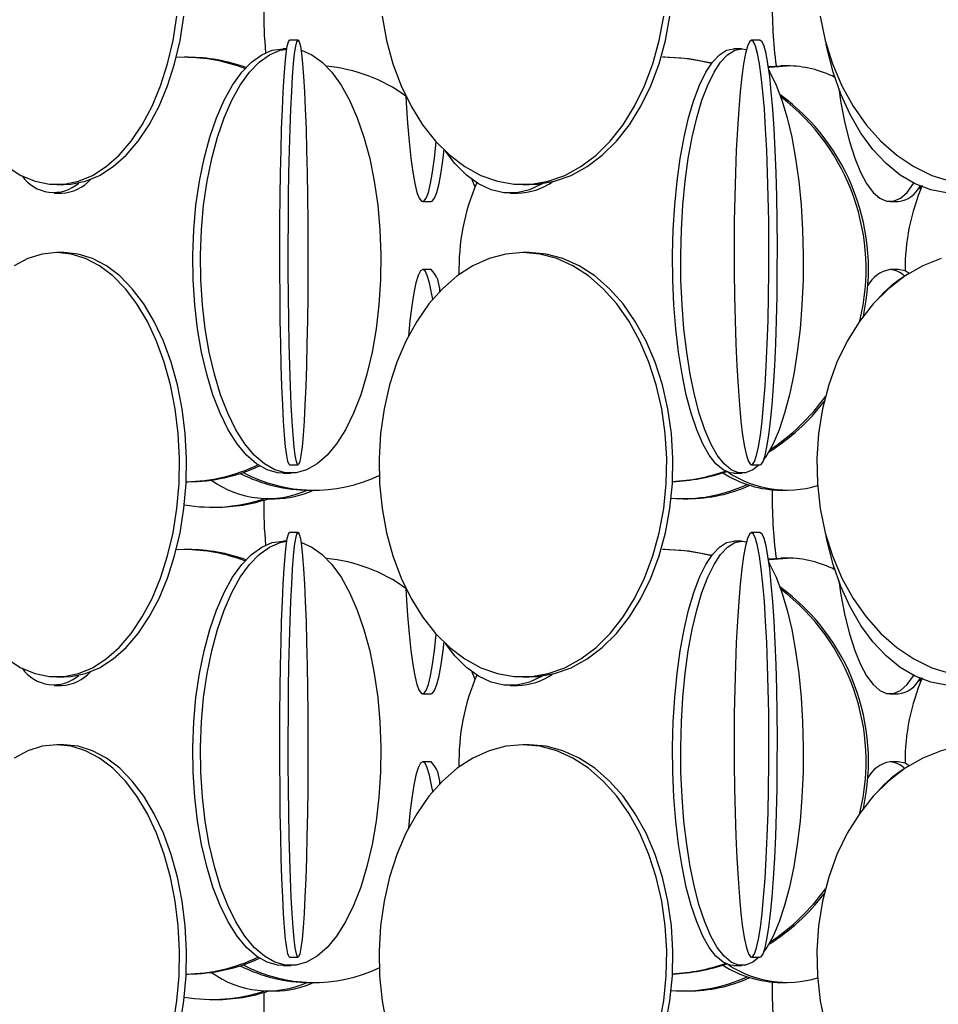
# Model space of a CAD drawing. Header units: millimetres. Extents: x 495 to 2657, y 518 to 2595.
# Tile 74 of 96: x 2411 to 2465, y 1989 to 2047. Entities that reach past the tile are written whole.
import ezdxf

# ---------------------------------------------------------------- set-up
doc = ezdxf.new("R2010")
doc.units = ezdxf.units.MM

msp = doc.modelspace()

# ---------------------------------------------------------------- linework, layer by layer
at = {"color": 7, "linetype": 'Continuous', "lineweight": 25}
for p, q in [((2427.698, 2045.548), (2427.198, 2045.548)), ((2454.894, 2045.548), (2454.396, 2045.548)), ((2420.991, 2044.548), (2420.521, 2044.537)), ((2421.219, 2044.548), (2420.991, 2044.548)), ((2427.037, 2045.048), (2426.811, 2045.048)), ((2449.292, 2044.548), (2449.15, 2044.548)), ((2453.835, 2045.048), (2453.357, 2045.048)), ((2453.835, 2045.048), (2454.1, 2045.015)), ((2455.388, 2044.002), (2456.132, 2044.048)), ((2456.494, 2044.048), (2456.132, 2044.048)), ((2413.49, 2037.048), (2413.898, 2037.048)), ((2437.931, 2037.352), (2438.114, 2036.915)), ((2440.933, 2037.048), (2441.301, 2037.048)), ((2413.329, 2036.548), (2413.791, 2036.548)), ((2440.191, 2036.548), (2440.621, 2036.548)), ((2464.289, 2036.917), (2464.345, 2036.743)), ((2464.32, 2036.823), (2464.401, 2036.931)), ((2435.036, 2036.048), (2435.533, 2036.048)), ((2462.555, 2036.048), (2463.036, 2036.048)), ((2413.898, 2033.048), (2413.49, 2033.048)), ((2441.301, 2033.048), (2440.933, 2033.048)), ((2435.533, 2032.048), (2435.036, 2032.048)), ((2463.036, 2032.048), (2462.555, 2032.048)), ((2427.198, 2020.548), (2427.698, 2020.548)), ((2454.396, 2020.548), (2454.894, 2020.548)), ((2426.811, 2020.048), (2427.263, 2020.048)), ((2453.357, 2020.048), (2453.835, 2020.048)), ((2421.104, 2019.548), (2421.219, 2019.548)), ((2428.373, 2019.048), (2428.645, 2019.048)), ((2456.132, 2019.048), (2456.494, 2019.048)), ((2425.943, 2018.548), (2426.321, 2018.548)), ((2450.372, 2018.548), (2450.647, 2018.548)), ((2422.641, 2018.048), (2422.879, 2018.048)), ((2427.698, 2016.548), (2427.198, 2016.548)), ((2454.894, 2016.548), (2454.396, 2016.548)), ((2420.991, 2015.548), (2420.521, 2015.537)), ((2421.219, 2015.548), (2420.991, 2015.548)), ((2427.037, 2016.048), (2426.811, 2016.048)), ((2449.292, 2015.548), (2449.15, 2015.548)), ((2453.835, 2016.048), (2453.357, 2016.048)), ((2453.835, 2016.048), (2454.1, 2016.015)), ((2455.388, 2015.002), (2456.132, 2015.048)), ((2456.494, 2015.048), (2456.132, 2015.048)), ((2413.49, 2008.048), (2413.898, 2008.048)), ((2437.931, 2008.352), (2438.114, 2007.915)), ((2440.933, 2008.048), (2441.301, 2008.048)), ((2413.329, 2007.548), (2413.791, 2007.548)), ((2440.191, 2007.548), (2440.621, 2007.548)), ((2464.289, 2007.917), (2464.345, 2007.743)), ((2464.32, 2007.823), (2464.401, 2007.931)), ((2435.036, 2007.048), (2435.533, 2007.048)), ((2462.555, 2007.048), (2463.036, 2007.048)), ((2413.898, 2004.048), (2413.49, 2004.048)), ((2441.301, 2004.048), (2440.933, 2004.048)), ((2435.533, 2003.048), (2435.036, 2003.048)), ((2463.036, 2003.048), (2462.555, 2003.048)), ((2427.198, 1991.548), (2427.698, 1991.548)), ((2454.396, 1991.548), (2454.894, 1991.548)), ((2426.811, 1991.048), (2427.263, 1991.048)), ((2453.357, 1991.048), (2453.835, 1991.048)), ((2421.104, 1990.548), (2421.219, 1990.548)), ((2428.373, 1990.048), (2428.645, 1990.048)), ((2456.132, 1990.048), (2456.494, 1990.048)), ((2425.943, 1989.548), (2426.321, 1989.548)), ((2450.372, 1989.548), (2450.647, 1989.548)), ((2422.641, 1989.048), (2422.879, 1989.048))]:
    msp.add_line(p, q, dxfattribs=at)
at = {"color": 7, "linetype": 'Continuous', "lineweight": 25, "flags": 128}
for points in [[(2410.576, 2038.109), (2411.379, 2037.593), (2412.212, 2037.245), (2413.062, 2037.07), (2413.919, 2037.07), (2414.769, 2037.245), (2415.602, 2037.593), (2416.405, 2038.109), (2417.166, 2038.785), (2417.877, 2039.613), (2418.526, 2040.58), (2419.104, 2041.672), (2419.603, 2042.876), (2420.017, 2044.173), (2420.338, 2045.545), (2420.564, 2046.974)], [(2413.898, 2037.048), (2414.327, 2037.07), (2415.177, 2037.245), (2416.01, 2037.593), (2416.812, 2038.109), (2417.574, 2038.785), (2418.285, 2039.613), (2418.934, 2040.58), (2419.512, 2041.672), (2420.011, 2042.876), (2420.424, 2044.173), (2420.746, 2045.545), (2420.972, 2046.974)], [(2432.642, 2046.974), (2432.906, 2045.545), (2433.284, 2044.173), (2433.768, 2042.876), (2434.354, 2041.672), (2435.031, 2040.58), (2435.792, 2039.613), (2436.624, 2038.785), (2437.518, 2038.109), (2438.459, 2037.593), (2439.435, 2037.245), (2440.431, 2037.07), (2441.435, 2037.07), (2442.432, 2037.245), (2443.408, 2037.593), (2444.349, 2038.109), (2445.243, 2038.785), (2446.075, 2039.613), (2446.836, 2040.58), (2447.513, 2041.672), (2448.099, 2042.876), (2448.583, 2044.173), (2448.961, 2045.545), (2449.225, 2046.974)], [(2441.301, 2037.048), (2441.803, 2037.07), (2442.8, 2037.245), (2443.776, 2037.593), (2444.717, 2038.109), (2445.61, 2038.785), (2446.443, 2039.613), (2447.203, 2040.58), (2447.881, 2041.672), (2448.466, 2042.876), (2448.951, 2044.173), (2449.328, 2045.545), (2449.593, 2046.974)], [(2458.442, 2046.974), (2458.742, 2045.545), (2459.168, 2044.173), (2459.716, 2042.876), (2460.378, 2041.672), (2461.144, 2040.58), (2462.003, 2039.613), (2462.945, 2038.785), (2463.955, 2038.109), (2465.018, 2037.593), (2466.122, 2037.245), (2467.249, 2037.07), (2468.384, 2037.07), (2469.511, 2037.245), (2470.614, 2037.593), (2471.678, 2038.109), (2472.687, 2038.785), (2473.629, 2039.613), (2474.488, 2040.58), (2475.255, 2041.672), (2475.916, 2042.876), (2476.464, 2044.173), (2476.891, 2045.545), (2477.19, 2046.974)], [(2427.198, 2020.548), (2427.164, 2020.57), (2427.096, 2020.745), (2427.03, 2021.093), (2426.966, 2021.609), (2426.905, 2022.285), (2426.848, 2023.113), (2426.796, 2024.08), (2426.75, 2025.172), (2426.71, 2026.376), (2426.677, 2027.673), (2426.652, 2029.045), (2426.634, 2030.474), (2426.624, 2031.938), (2426.622, 2033.419), (2426.628, 2034.894), (2426.642, 2036.343), (2426.664, 2037.746), (2426.693, 2039.083), (2426.73, 2040.336), (2426.773, 2041.486), (2426.822, 2042.517), (2426.876, 2043.416), (2426.935, 2044.169), (2426.998, 2044.766), (2427.063, 2045.199), (2427.13, 2045.461), (2427.198, 2045.548), (2427.198, 2045.548)], [(2427.698, 2045.548), (2427.766, 2045.461), (2427.834, 2045.199), (2427.899, 2044.766), (2427.961, 2044.169), (2428.02, 2043.416), (2428.075, 2042.517), (2428.124, 2041.486), (2428.167, 2040.336), (2428.203, 2039.083), (2428.233, 2037.746), (2428.255, 2036.343), (2428.269, 2034.894), (2428.275, 2033.419), (2428.273, 2031.938), (2428.263, 2030.474), (2428.245, 2029.045), (2428.219, 2027.673), (2428.186, 2026.376), (2428.146, 2025.172), (2428.1, 2024.08), (2428.048, 2023.113), (2427.991, 2022.285), (2427.931, 2021.609), (2427.867, 2021.093), (2427.8, 2020.745), (2427.732, 2020.57), (2427.664, 2020.57), (2427.596, 2020.745), (2427.529, 2021.093), (2427.465, 2021.609), (2427.404, 2022.285), (2427.348, 2023.113), (2427.296, 2024.08), (2427.25, 2025.172), (2427.21, 2026.376), (2427.177, 2027.673), (2427.151, 2029.045), (2427.133, 2030.474), (2427.123, 2031.938), (2427.121, 2033.419), (2427.127, 2034.894), (2427.141, 2036.343), (2427.163, 2037.746), (2427.193, 2039.083), (2427.229, 2040.336), (2427.272, 2041.486), (2427.321, 2042.517), (2427.376, 2043.416), (2427.434, 2044.169), (2427.497, 2044.766), (2427.562, 2045.199), (2427.63, 2045.461), (2427.698, 2045.548)], [(2454.396, 2045.548), (2454.275, 2045.461), (2454.156, 2045.199), (2454.039, 2044.766), (2453.928, 2044.169), (2453.824, 2043.416), (2453.727, 2042.517), (2453.64, 2041.486), (2453.564, 2040.336), (2453.499, 2039.083), (2453.447, 2037.746), (2453.408, 2036.343), (2453.383, 2034.894), (2453.372, 2033.419), (2453.376, 2031.938), (2453.394, 2030.474), (2453.426, 2029.045), (2453.471, 2027.673), (2453.53, 2026.376), (2453.601, 2025.172), (2453.683, 2024.08), (2453.775, 2023.113), (2453.875, 2022.285), (2453.983, 2021.609), (2454.097, 2021.093), (2454.215, 2020.745), (2454.335, 2020.57), (2454.457, 2020.57), (2454.577, 2020.745), (2454.695, 2021.093), (2454.809, 2021.609), (2454.917, 2022.285), (2455.018, 2023.113), (2455.11, 2024.08), (2455.192, 2025.172), (2455.262, 2026.376), (2455.321, 2027.673), (2455.367, 2029.045), (2455.399, 2030.474), (2455.416, 2031.938), (2455.42, 2033.419), (2455.409, 2034.894), (2455.384, 2036.343), (2455.345, 2037.746), (2455.293, 2039.083), (2455.228, 2040.336), (2455.152, 2041.486), (2455.065, 2042.517), (2454.968, 2043.416), (2454.864, 2044.169), (2454.753, 2044.766), (2454.637, 2045.199), (2454.517, 2045.461), (2454.396, 2045.548)], [(2454.894, 2020.548), (2454.955, 2020.57), (2455.076, 2020.745), (2455.194, 2021.093), (2455.307, 2021.609), (2455.415, 2022.285), (2455.516, 2023.113), (2455.608, 2024.08), (2455.69, 2025.172), (2455.761, 2026.376), (2455.819, 2027.673), (2455.865, 2029.045), (2455.897, 2030.474), (2455.915, 2031.938), (2455.918, 2033.419), (2455.908, 2034.894), (2455.883, 2036.343), (2455.844, 2037.746), (2455.792, 2039.083), (2455.727, 2040.336), (2455.65, 2041.486), (2455.563, 2042.517), (2455.467, 2043.416), (2455.362, 2044.169), (2455.251, 2044.766), (2455.135, 2045.199), (2455.016, 2045.461), (2454.894, 2045.548), (2454.894, 2045.548)], [(2468.584, 2037.062), (2467.74, 2036.745), (2466.81, 2036.57), (2465.874, 2036.57), (2464.945, 2036.745), (2464.035, 2037.093), (2463.157, 2037.609), (2462.324, 2038.285), (2461.548, 2039.113), (2460.839, 2040.08), (2460.207, 2041.172), (2459.661, 2042.376), (2459.209, 2043.673), (2458.858, 2045.045), (2458.799, 2045.328)], [(2426.811, 2020.048), (2426.496, 2020.07), (2425.871, 2020.245), (2425.259, 2020.593), (2424.669, 2021.109), (2424.109, 2021.785), (2423.587, 2022.613), (2423.111, 2023.58), (2422.686, 2024.672), (2422.319, 2025.876), (2422.015, 2027.173), (2421.779, 2028.545), (2421.613, 2029.974), (2421.52, 2031.438), (2421.501, 2032.919), (2421.557, 2034.394), (2421.687, 2035.843), (2421.888, 2037.246), (2422.159, 2038.583), (2422.495, 2039.836), (2422.891, 2040.986), (2423.343, 2042.017), (2423.843, 2042.916), (2424.385, 2043.669), (2424.961, 2044.266), (2425.563, 2044.699), (2426.182, 2044.961), (2426.811, 2045.048), (2426.811, 2045.048)], [(2427.872, 2044.966), (2427.891, 2044.961), (2428.511, 2044.699), (2429.113, 2044.266), (2429.689, 2043.669), (2430.231, 2042.916), (2430.731, 2042.017), (2431.182, 2040.986), (2431.579, 2039.836), (2431.915, 2038.583), (2432.186, 2037.246), (2432.387, 2035.843), (2432.517, 2034.394), (2432.573, 2032.919), (2432.554, 2031.438), (2432.461, 2029.974), (2432.295, 2028.545), (2432.059, 2027.173), (2431.755, 2025.876), (2431.388, 2024.672), (2430.963, 2023.58), (2430.486, 2022.613), (2429.964, 2021.785), (2429.405, 2021.109), (2428.815, 2020.593), (2428.203, 2020.245), (2427.578, 2020.07), (2426.949, 2020.07), (2426.324, 2020.245), (2425.712, 2020.593), (2425.122, 2021.109), (2424.562, 2021.785), (2424.04, 2022.613), (2423.563, 2023.58), (2423.139, 2024.672), (2422.772, 2025.876), (2422.468, 2027.173), (2422.231, 2028.545), (2422.065, 2029.974), (2421.972, 2031.438), (2421.954, 2032.919), (2422.01, 2034.394), (2422.139, 2035.843), (2422.341, 2037.246), (2422.612, 2038.583), (2422.947, 2039.836), (2423.344, 2040.986), (2423.796, 2042.017), (2424.296, 2042.916), (2424.838, 2043.669), (2425.414, 2044.266), (2426.016, 2044.699), (2426.635, 2044.961), (2427.035, 2045.037)], [(2452.058, 2044.211), (2450.709, 2044.461), (2449.292, 2044.548)], [(2453.357, 2020.048), (2453.143, 2020.07), (2452.718, 2020.245), (2452.303, 2020.593), (2451.902, 2021.109), (2451.522, 2021.785), (2451.167, 2022.613), (2450.844, 2023.58), (2450.555, 2024.672), (2450.306, 2025.876), (2450.1, 2027.173), (2449.939, 2028.545), (2449.826, 2029.974), (2449.763, 2031.438), (2449.751, 2032.919), (2449.788, 2034.394), (2449.877, 2035.843), (2450.013, 2037.246), (2450.197, 2038.583), (2450.425, 2039.836), (2450.695, 2040.986), (2451.001, 2042.017), (2451.341, 2042.916), (2451.709, 2043.669), (2452.1, 2044.266), (2452.509, 2044.699), (2452.93, 2044.961), (2453.357, 2045.048), (2453.357, 2045.048)], [(2454.845, 2020.548), (2454.473, 2020.245), (2454.049, 2020.07), (2453.622, 2020.07), (2453.197, 2020.245), (2452.782, 2020.593), (2452.381, 2021.109), (2452.001, 2021.785), (2451.646, 2022.613), (2451.322, 2023.58), (2451.034, 2024.672), (2450.785, 2025.876), (2450.578, 2027.173), (2450.418, 2028.545), (2450.305, 2029.974), (2450.242, 2031.438), (2450.229, 2032.919), (2450.267, 2034.394), (2450.355, 2035.843), (2450.492, 2037.246), (2450.676, 2038.583), (2450.904, 2039.836), (2451.173, 2040.986), (2451.48, 2042.017), (2451.82, 2042.916), (2452.188, 2043.669), (2452.579, 2044.266), (2452.988, 2044.699), (2453.409, 2044.961), (2453.835, 2045.048), (2453.835, 2045.048)], [(2455.396, 2043.947), (2455.473, 2043.961), (2456.494, 2044.048)], [(2455.42, 2043.778), (2455.483, 2043.669), (2455.851, 2042.916), (2456.19, 2042.017), (2456.497, 2040.986), (2456.766, 2039.836), (2456.995, 2038.583), (2457.178, 2037.246), (2457.315, 2035.843), (2457.403, 2034.394), (2457.441, 2032.919), (2457.429, 2031.438), (2457.366, 2029.974), (2457.253, 2028.545), (2457.092, 2027.173), (2456.886, 2025.876), (2456.637, 2024.672), (2456.348, 2023.58), (2456.024, 2022.613), (2455.67, 2021.785), (2455.29, 2021.109), (2455.128, 2020.879)], [(2434.038, 2042.268), (2434.06, 2041.876), (2434.14, 2040.672), (2434.232, 2039.58), (2434.336, 2038.613), (2434.449, 2037.785), (2434.571, 2037.109), (2434.699, 2036.593), (2434.831, 2036.245), (2434.967, 2036.07), (2435.104, 2036.07), (2435.24, 2036.245), (2435.372, 2036.593), (2435.5, 2037.109), (2435.622, 2037.785), (2435.735, 2038.613), (2435.837, 2039.562)], [(2459.529, 2042.719), (2459.663, 2041.876), (2459.899, 2040.672), (2460.173, 2039.58), (2460.48, 2038.613), (2460.816, 2037.785), (2461.176, 2037.109), (2461.556, 2036.593), (2461.95, 2036.245), (2462.353, 2036.07), (2462.758, 2036.07), (2463.16, 2036.245), (2463.554, 2036.593), (2463.934, 2037.109), (2463.95, 2037.135)], [(2435.533, 2036.048), (2435.602, 2036.07), (2435.737, 2036.245), (2435.87, 2036.593), (2435.998, 2037.109), (2436.12, 2037.785), (2436.233, 2038.613), (2436.292, 2039.131)], [(2442.075, 2037.101), (2442.062, 2037.093), (2441.325, 2036.745), (2440.571, 2036.57), (2439.812, 2036.57), (2439.058, 2036.745), (2438.32, 2037.093), (2437.609, 2037.609), (2436.934, 2038.285), (2436.369, 2039.017)], [(2410.576, 2009.109), (2411.379, 2008.593), (2412.212, 2008.245), (2413.062, 2008.07), (2413.919, 2008.07), (2414.769, 2008.245), (2415.602, 2008.593), (2416.405, 2009.109), (2417.166, 2009.785), (2417.877, 2010.613), (2418.526, 2011.58), (2419.104, 2012.672), (2419.603, 2013.876), (2420.017, 2015.173), (2420.338, 2016.545), (2420.564, 2017.974), (2420.691, 2019.438), (2420.716, 2020.919), (2420.64, 2022.394), (2420.464, 2023.843), (2420.189, 2025.246), (2419.821, 2026.583), (2419.364, 2027.836), (2418.824, 2028.986), (2418.21, 2030.017), (2417.529, 2030.916), (2416.791, 2031.669), (2416.007, 2032.266), (2415.188, 2032.699), (2414.345, 2032.961), (2413.49, 2033.048)], [(2413.49, 2033.048), (2412.635, 2032.961), (2411.792, 2032.699), (2410.973, 2032.266)], [(2413.898, 2008.048), (2414.327, 2008.07), (2415.177, 2008.245), (2416.01, 2008.593), (2416.812, 2009.109), (2417.574, 2009.785), (2418.285, 2010.613), (2418.934, 2011.58), (2419.512, 2012.672), (2420.011, 2013.876), (2420.424, 2015.173), (2420.746, 2016.545), (2420.972, 2017.974), (2421.099, 2019.438), (2421.124, 2020.919), (2421.048, 2022.394), (2420.872, 2023.843), (2420.597, 2025.246), (2420.229, 2026.583), (2419.772, 2027.836), (2419.232, 2028.986), (2418.617, 2030.017), (2417.937, 2030.916), (2417.199, 2031.669), (2416.415, 2032.266), (2415.596, 2032.699), (2414.753, 2032.961), (2413.898, 2033.048), (2413.898, 2033.048)], [(2440.933, 2033.048), (2439.931, 2032.961), (2438.943, 2032.699), (2437.983, 2032.266), (2437.064, 2031.669), (2436.2, 2030.916), (2435.402, 2030.017), (2434.681, 2028.986), (2434.049, 2027.836), (2433.513, 2026.583), (2433.081, 2025.246), (2432.76, 2023.843), (2432.553, 2022.394), (2432.464, 2020.919), (2432.493, 2019.438), (2432.642, 2017.974), (2432.906, 2016.545), (2433.284, 2015.173), (2433.768, 2013.876), (2434.354, 2012.672), (2435.031, 2011.58), (2435.792, 2010.613), (2436.624, 2009.785), (2437.518, 2009.109), (2438.459, 2008.593), (2439.435, 2008.245), (2440.431, 2008.07), (2441.435, 2008.07), (2442.432, 2008.245), (2443.408, 2008.593), (2444.349, 2009.109), (2445.243, 2009.785), (2446.075, 2010.613), (2446.836, 2011.58), (2447.513, 2012.672), (2448.099, 2013.876), (2448.583, 2015.173), (2448.961, 2016.545), (2449.225, 2017.974), (2449.374, 2019.438), (2449.403, 2020.919), (2449.314, 2022.394), (2449.107, 2023.843), (2448.786, 2025.246), (2448.354, 2026.583), (2447.818, 2027.836), (2447.186, 2028.986), (2446.465, 2030.017), (2445.667, 2030.916), (2444.803, 2031.669), (2443.884, 2032.266), (2442.924, 2032.699), (2441.936, 2032.961), (2440.933, 2033.048)], [(2441.301, 2008.048), (2441.803, 2008.07), (2442.8, 2008.245), (2443.776, 2008.593), (2444.717, 2009.109), (2445.61, 2009.785), (2446.443, 2010.613), (2447.203, 2011.58), (2447.881, 2012.672), (2448.466, 2013.876), (2448.951, 2015.173), (2449.328, 2016.545), (2449.593, 2017.974), (2449.741, 2019.438), (2449.771, 2020.919), (2449.682, 2022.394), (2449.475, 2023.843), (2449.153, 2025.246), (2448.722, 2026.583), (2448.186, 2027.836), (2447.553, 2028.986), (2446.833, 2030.017), (2446.035, 2030.916), (2445.17, 2031.669), (2444.252, 2032.266), (2443.291, 2032.699), (2442.303, 2032.961), (2441.301, 2033.048), (2441.301, 2033.048)], [(2465.566, 2032.699), (2464.481, 2032.266), (2463.442, 2031.669), (2462.465, 2030.916), (2461.563, 2030.017), (2460.748, 2028.986), (2460.033, 2027.836), (2459.427, 2026.583), (2458.939, 2025.246), (2458.576, 2023.843), (2458.342, 2022.394), (2458.241, 2020.919), (2458.275, 2019.438), (2458.442, 2017.974), (2458.742, 2016.545), (2459.168, 2015.173), (2459.716, 2013.876), (2460.378, 2012.672), (2461.144, 2011.58), (2462.003, 2010.613), (2462.945, 2009.785), (2463.955, 2009.109), (2465.018, 2008.593), (2466.122, 2008.245)], [(2435.036, 2032.048), (2434.899, 2031.961), (2434.765, 2031.699), (2434.634, 2031.266), (2434.509, 2030.669), (2434.391, 2029.916), (2434.283, 2029.017), (2434.197, 2028.131)], [(2435.625, 2030.292), (2435.562, 2030.669), (2435.437, 2031.266), (2435.306, 2031.699), (2435.172, 2031.961), (2435.036, 2032.048)], [(2463.686, 2031.821), (2463.441, 2031.961), (2463.036, 2032.048)], [(2427.198, 1991.548), (2427.164, 1991.57), (2427.096, 1991.745), (2427.03, 1992.093), (2426.966, 1992.609), (2426.905, 1993.285), (2426.848, 1994.113), (2426.796, 1995.08), (2426.75, 1996.172), (2426.71, 1997.376), (2426.677, 1998.673), (2426.652, 2000.045), (2426.634, 2001.474), (2426.624, 2002.938), (2426.622, 2004.419), (2426.628, 2005.894), (2426.642, 2007.343), (2426.664, 2008.746), (2426.693, 2010.083), (2426.73, 2011.336), (2426.773, 2012.486), (2426.822, 2013.517), (2426.876, 2014.416), (2426.935, 2015.169), (2426.998, 2015.766), (2427.063, 2016.199), (2427.13, 2016.461), (2427.198, 2016.548), (2427.198, 2016.548)], [(2427.698, 2016.548), (2427.766, 2016.461), (2427.834, 2016.199), (2427.899, 2015.766), (2427.961, 2015.169), (2428.02, 2014.416), (2428.075, 2013.517), (2428.124, 2012.486), (2428.167, 2011.336), (2428.203, 2010.083), (2428.233, 2008.746), (2428.255, 2007.343), (2428.269, 2005.894), (2428.275, 2004.419), (2428.273, 2002.938), (2428.263, 2001.474), (2428.245, 2000.045), (2428.219, 1998.673), (2428.186, 1997.376), (2428.146, 1996.172), (2428.1, 1995.08), (2428.048, 1994.113), (2427.991, 1993.285), (2427.931, 1992.609), (2427.867, 1992.093), (2427.8, 1991.745), (2427.732, 1991.57), (2427.664, 1991.57), (2427.596, 1991.745), (2427.529, 1992.093), (2427.465, 1992.609), (2427.404, 1993.285), (2427.348, 1994.113), (2427.296, 1995.08), (2427.25, 1996.172), (2427.21, 1997.376), (2427.177, 1998.673), (2427.151, 2000.045), (2427.133, 2001.474), (2427.123, 2002.938), (2427.121, 2004.419), (2427.127, 2005.894), (2427.141, 2007.343), (2427.163, 2008.746), (2427.193, 2010.083), (2427.229, 2011.336), (2427.272, 2012.486), (2427.321, 2013.517), (2427.376, 2014.416), (2427.434, 2015.169), (2427.497, 2015.766), (2427.562, 2016.199), (2427.63, 2016.461), (2427.698, 2016.548)], [(2454.396, 2016.548), (2454.275, 2016.461), (2454.156, 2016.199), (2454.039, 2015.766), (2453.928, 2015.169), (2453.824, 2014.416), (2453.727, 2013.517), (2453.64, 2012.486), (2453.564, 2011.336), (2453.499, 2010.083), (2453.447, 2008.746), (2453.408, 2007.343), (2453.383, 2005.894), (2453.372, 2004.419), (2453.376, 2002.938), (2453.394, 2001.474), (2453.426, 2000.045), (2453.471, 1998.673), (2453.53, 1997.376), (2453.601, 1996.172), (2453.683, 1995.08), (2453.775, 1994.113), (2453.875, 1993.285), (2453.983, 1992.609), (2454.097, 1992.093), (2454.215, 1991.745), (2454.335, 1991.57), (2454.457, 1991.57), (2454.577, 1991.745), (2454.695, 1992.093), (2454.809, 1992.609), (2454.917, 1993.285), (2455.018, 1994.113), (2455.11, 1995.08), (2455.192, 1996.172), (2455.262, 1997.376), (2455.321, 1998.673), (2455.367, 2000.045), (2455.399, 2001.474), (2455.416, 2002.938), (2455.42, 2004.419), (2455.409, 2005.894), (2455.384, 2007.343), (2455.345, 2008.746), (2455.293, 2010.083), (2455.228, 2011.336), (2455.152, 2012.486), (2455.065, 2013.517), (2454.968, 2014.416), (2454.864, 2015.169), (2454.753, 2015.766), (2454.637, 2016.199), (2454.517, 2016.461), (2454.396, 2016.548)], [(2454.894, 1991.548), (2454.955, 1991.57), (2455.076, 1991.745), (2455.194, 1992.093), (2455.307, 1992.609), (2455.415, 1993.285), (2455.516, 1994.113), (2455.608, 1995.08), (2455.69, 1996.172), (2455.761, 1997.376), (2455.819, 1998.673), (2455.865, 2000.045), (2455.897, 2001.474), (2455.915, 2002.938), (2455.918, 2004.419), (2455.908, 2005.894), (2455.883, 2007.343), (2455.844, 2008.746), (2455.792, 2010.083), (2455.727, 2011.336), (2455.65, 2012.486), (2455.563, 2013.517), (2455.467, 2014.416), (2455.362, 2015.169), (2455.251, 2015.766), (2455.135, 2016.199), (2455.016, 2016.461), (2454.894, 2016.548), (2454.894, 2016.548)], [(2468.584, 2008.062), (2467.74, 2007.745), (2466.81, 2007.57), (2465.874, 2007.57), (2464.945, 2007.745), (2464.035, 2008.093), (2463.157, 2008.609), (2462.324, 2009.285), (2461.548, 2010.113), (2460.839, 2011.08), (2460.207, 2012.172), (2459.661, 2013.376), (2459.209, 2014.673), (2458.858, 2016.045), (2458.799, 2016.328)], [(2426.811, 1991.048), (2426.496, 1991.07), (2425.871, 1991.245), (2425.259, 1991.593), (2424.669, 1992.109), (2424.109, 1992.785), (2423.587, 1993.613), (2423.111, 1994.58), (2422.686, 1995.672), (2422.319, 1996.876), (2422.015, 1998.173), (2421.779, 1999.545), (2421.613, 2000.974), (2421.52, 2002.438), (2421.501, 2003.919), (2421.557, 2005.394), (2421.687, 2006.843), (2421.888, 2008.246), (2422.159, 2009.583), (2422.495, 2010.836), (2422.891, 2011.986), (2423.343, 2013.017), (2423.843, 2013.916), (2424.385, 2014.669), (2424.961, 2015.266), (2425.563, 2015.699), (2426.182, 2015.961), (2426.811, 2016.048), (2426.811, 2016.048)], [(2427.872, 2015.966), (2427.891, 2015.961), (2428.511, 2015.699), (2429.113, 2015.266), (2429.689, 2014.669), (2430.231, 2013.916), (2430.731, 2013.017), (2431.182, 2011.986), (2431.579, 2010.836), (2431.915, 2009.583), (2432.186, 2008.246), (2432.387, 2006.843), (2432.517, 2005.394), (2432.573, 2003.919), (2432.554, 2002.438), (2432.461, 2000.974), (2432.295, 1999.545), (2432.059, 1998.173), (2431.755, 1996.876), (2431.388, 1995.672), (2430.963, 1994.58), (2430.486, 1993.613), (2429.964, 1992.785), (2429.405, 1992.109), (2428.815, 1991.593), (2428.203, 1991.245), (2427.578, 1991.07), (2426.949, 1991.07), (2426.324, 1991.245), (2425.712, 1991.593), (2425.122, 1992.109), (2424.562, 1992.785), (2424.04, 1993.613), (2423.563, 1994.58), (2423.139, 1995.672), (2422.772, 1996.876), (2422.468, 1998.173), (2422.231, 1999.545), (2422.065, 2000.974), (2421.972, 2002.438), (2421.954, 2003.919), (2422.01, 2005.394), (2422.139, 2006.843), (2422.341, 2008.246), (2422.612, 2009.583), (2422.947, 2010.836), (2423.344, 2011.986), (2423.796, 2013.017), (2424.296, 2013.916), (2424.838, 2014.669), (2425.414, 2015.266), (2426.016, 2015.699), (2426.635, 2015.961), (2427.035, 2016.037)], [(2452.058, 2015.211), (2450.709, 2015.461), (2449.292, 2015.548)], [(2453.357, 1991.048), (2453.143, 1991.07), (2452.718, 1991.245), (2452.303, 1991.593), (2451.902, 1992.109), (2451.522, 1992.785), (2451.167, 1993.613), (2450.844, 1994.58), (2450.555, 1995.672), (2450.306, 1996.876), (2450.1, 1998.173), (2449.939, 1999.545), (2449.826, 2000.974), (2449.763, 2002.438), (2449.751, 2003.919), (2449.788, 2005.394), (2449.877, 2006.843), (2450.013, 2008.246), (2450.197, 2009.583), (2450.425, 2010.836), (2450.695, 2011.986), (2451.001, 2013.017), (2451.341, 2013.916), (2451.709, 2014.669), (2452.1, 2015.266), (2452.509, 2015.699), (2452.93, 2015.961), (2453.357, 2016.048), (2453.357, 2016.048)], [(2454.845, 1991.548), (2454.473, 1991.245), (2454.049, 1991.07), (2453.622, 1991.07), (2453.197, 1991.245), (2452.782, 1991.593), (2452.381, 1992.109), (2452.001, 1992.785), (2451.646, 1993.613), (2451.322, 1994.58), (2451.034, 1995.672), (2450.785, 1996.876), (2450.578, 1998.173), (2450.418, 1999.545), (2450.305, 2000.974), (2450.242, 2002.438), (2450.229, 2003.919), (2450.267, 2005.394), (2450.355, 2006.843), (2450.492, 2008.246), (2450.676, 2009.583), (2450.904, 2010.836), (2451.173, 2011.986), (2451.48, 2013.017), (2451.82, 2013.916), (2452.188, 2014.669), (2452.579, 2015.266), (2452.988, 2015.699), (2453.409, 2015.961), (2453.835, 2016.048), (2453.835, 2016.048)], [(2455.396, 2014.947), (2455.473, 2014.961), (2456.494, 2015.048)], [(2455.42, 2014.778), (2455.483, 2014.669), (2455.851, 2013.916), (2456.19, 2013.017), (2456.497, 2011.986), (2456.766, 2010.836), (2456.995, 2009.583), (2457.178, 2008.246), (2457.315, 2006.843), (2457.403, 2005.394), (2457.441, 2003.919), (2457.429, 2002.438), (2457.366, 2000.974), (2457.253, 1999.545), (2457.092, 1998.173), (2456.886, 1996.876), (2456.637, 1995.672), (2456.348, 1994.58), (2456.024, 1993.613), (2455.67, 1992.785), (2455.29, 1992.109), (2455.128, 1991.879)], [(2434.038, 2013.268), (2434.06, 2012.876), (2434.14, 2011.672), (2434.232, 2010.58), (2434.336, 2009.613), (2434.449, 2008.785), (2434.571, 2008.109), (2434.699, 2007.593), (2434.831, 2007.245), (2434.967, 2007.07), (2435.104, 2007.07), (2435.24, 2007.245), (2435.372, 2007.593), (2435.5, 2008.109), (2435.622, 2008.785), (2435.735, 2009.613), (2435.837, 2010.562)], [(2459.529, 2013.719), (2459.663, 2012.876), (2459.899, 2011.672), (2460.173, 2010.58), (2460.48, 2009.613), (2460.816, 2008.785), (2461.176, 2008.109), (2461.556, 2007.593), (2461.95, 2007.245), (2462.353, 2007.07), (2462.758, 2007.07), (2463.16, 2007.245), (2463.554, 2007.593), (2463.934, 2008.109), (2463.95, 2008.135)], [(2435.533, 2007.048), (2435.602, 2007.07), (2435.737, 2007.245), (2435.87, 2007.593), (2435.998, 2008.109), (2436.12, 2008.785), (2436.233, 2009.613), (2436.292, 2010.131)], [(2442.075, 2008.101), (2442.062, 2008.093), (2441.325, 2007.745), (2440.571, 2007.57), (2439.812, 2007.57), (2439.058, 2007.745), (2438.32, 2008.093), (2437.609, 2008.609), (2436.934, 2009.285), (2436.369, 2010.017)], [(2413.49, 2004.048), (2412.635, 2003.961), (2411.792, 2003.699), (2410.973, 2003.266)], [(2420.338, 1987.545), (2420.564, 1988.974), (2420.691, 1990.438), (2420.716, 1991.919), (2420.64, 1993.394), (2420.464, 1994.843), (2420.189, 1996.246), (2419.821, 1997.583), (2419.364, 1998.836), (2418.824, 1999.986), (2418.21, 2001.017), (2417.529, 2001.916), (2416.791, 2002.669), (2416.007, 2003.266), (2415.188, 2003.699), (2414.345, 2003.961), (2413.49, 2004.048)], [(2420.746, 1987.545), (2420.972, 1988.974), (2421.099, 1990.438), (2421.124, 1991.919), (2421.048, 1993.394), (2420.872, 1994.843), (2420.597, 1996.246), (2420.229, 1997.583), (2419.772, 1998.836), (2419.232, 1999.986), (2418.617, 2001.017), (2417.937, 2001.916), (2417.199, 2002.669), (2416.415, 2003.266), (2415.596, 2003.699), (2414.753, 2003.961), (2413.898, 2004.048), (2413.898, 2004.048)], [(2440.933, 2004.048), (2439.931, 2003.961), (2438.943, 2003.699), (2437.983, 2003.266), (2437.064, 2002.669), (2436.2, 2001.916), (2435.402, 2001.017), (2434.681, 1999.986), (2434.049, 1998.836), (2433.513, 1997.583), (2433.081, 1996.246), (2432.76, 1994.843), (2432.553, 1993.394), (2432.464, 1991.919), (2432.493, 1990.438), (2432.642, 1988.974), (2432.906, 1987.545)], [(2448.961, 1987.545), (2449.225, 1988.974), (2449.374, 1990.438), (2449.403, 1991.919), (2449.314, 1993.394), (2449.107, 1994.843), (2448.786, 1996.246), (2448.354, 1997.583), (2447.818, 1998.836), (2447.186, 1999.986), (2446.465, 2001.017), (2445.667, 2001.916), (2444.803, 2002.669), (2443.884, 2003.266), (2442.924, 2003.699), (2441.936, 2003.961), (2440.933, 2004.048)], [(2449.328, 1987.545), (2449.593, 1988.974), (2449.741, 1990.438), (2449.771, 1991.919), (2449.682, 1993.394), (2449.475, 1994.843), (2449.153, 1996.246), (2448.722, 1997.583), (2448.186, 1998.836), (2447.553, 1999.986), (2446.833, 2001.017), (2446.035, 2001.916), (2445.17, 2002.669), (2444.252, 2003.266), (2443.291, 2003.699), (2442.303, 2003.961), (2441.301, 2004.048), (2441.301, 2004.048)], [(2467.816, 2004.048), (2466.683, 2003.961), (2465.566, 2003.699), (2464.481, 2003.266), (2463.442, 2002.669), (2462.465, 2001.916), (2461.563, 2001.017), (2460.748, 1999.986), (2460.033, 1998.836), (2459.427, 1997.583), (2458.939, 1996.246), (2458.576, 1994.843), (2458.342, 1993.394), (2458.241, 1991.919), (2458.275, 1990.438), (2458.442, 1988.974), (2458.742, 1987.545)], [(2435.036, 2003.048), (2434.899, 2002.961), (2434.765, 2002.699), (2434.634, 2002.266), (2434.509, 2001.669), (2434.391, 2000.916), (2434.283, 2000.017), (2434.197, 1999.131)], [(2435.625, 2001.292), (2435.562, 2001.669), (2435.437, 2002.266), (2435.306, 2002.699), (2435.172, 2002.961), (2435.036, 2003.048)], [(2463.686, 2002.821), (2463.441, 2002.961), (2463.036, 2003.048)]]:
    msp.add_lwpolyline(points, dxfattribs=at)
at = {"color": 7, "linetype": 'Continuous', "lineweight": 25}
for centre, radius, start, end in [((2482.204, 2047.54), 26.589, 178.85791, 187.56161), ((2447.762, 2047.048), 22.086, 178.92868, 185.8025), ((2420.98, 2034.524), 10.024, 69.00668, 89.93713), ((2421.209, 2034.532), 10.016, 70.02951, 89.94193), ((2449.147, 2033.03), 11.518, 75.47672, 89.98758), ((2428.533, 2034.688), 9.368, 53.92807, 84.84621), ((2456.458, 2037.76), 6.288, 63.08264, 89.66952), ((2448.54, 2032.073), 12.745, 347.46404, 53.7718), ((2448.385, 2032.069), 12.758, 346.18587, 52.66137), ((2413.303, 2038.85), 2.26, 214.90768, 310.92212), ((2413.662, 2038.985), 2.44, 273.02522, 317.86337), ((2450.133, 2032.054), 12.965, 156.81803, 181.34733), ((2440.549, 2040.301), 3.753, 271.0976, 304.74724), ((2462.819, 2037.713), 1.679, 277.43248, 333.51243), ((2475.993, 2032.049), 12.559, 156.77972, 180.39278), ((2434.239, 2030.79), 1.805, 358.95701, 44.19044), ((2462.878, 2030.225), 1.852, 100.04328, 152.36947), ((2467.641, 2025.077), 7.82, 121.32257, 138.40721), ((2462.45, 2030.703), 1.349, 44.81159, 85.54139), ((2448.978, 2031.64), 12.177, 301.8785, 322.75574), ((2448.817, 2031.659), 12.203, 303.15444, 324.43582), ((2420.973, 2029.621), 10.073, 270.74269, 295.65171), ((2421.204, 2029.61), 10.062, 270.08673, 294.83124), ((2449.144, 2031.087), 11.539, 273.00187, 288.81469), ((2449.287, 2031.085), 11.537, 272.28907, 288.54097), ((2425.929, 2024.233), 5.673, 233.98123, 293.98293), ((2428.397, 2028.088), 9.039, 242.98362, 269.84714), ((2428.643, 2028.023), 8.971, 242.1771, 295.25873), ((2456.186, 2025.454), 6.406, 237.19927, 269.52462), ((2456.486, 2025.301), 6.245, 236.3825, 286.72474), ((2426.301, 2024.133), 5.585, 270.20105, 294.43001), ((2450.362, 2027.43), 8.881, 265.52214, 295.11217), ((2450.627, 2027.461), 8.913, 270.1335, 294.27376), ((2482.204, 2018.54), 26.589, 178.85791, 187.56161), ((2422.642, 2027.774), 9.726, 260.26319, 288.52177), ((2422.873, 2027.809), 9.761, 270.03391, 288.41859), ((2447.762, 2018.048), 22.086, 178.92868, 185.8025), ((2420.98, 2005.524), 10.024, 69.00668, 89.93713), ((2421.209, 2005.532), 10.016, 70.02951, 89.94193), ((2449.147, 2004.03), 11.518, 75.47672, 89.98758), ((2428.533, 2005.688), 9.368, 53.92807, 84.84621), ((2456.458, 2008.76), 6.288, 63.08264, 89.66952), ((2448.54, 2003.073), 12.745, 347.46404, 53.7718), ((2448.385, 2003.069), 12.758, 346.18587, 52.66137), ((2413.303, 2009.85), 2.26, 214.90768, 310.92212), ((2413.662, 2009.985), 2.44, 273.02522, 317.86337), ((2450.133, 2003.054), 12.965, 156.81803, 181.34733), ((2440.549, 2011.301), 3.753, 271.0976, 304.74724), ((2462.819, 2008.713), 1.679, 277.43248, 333.51243), ((2475.993, 2003.049), 12.559, 156.77972, 180.39278), ((2434.239, 2001.79), 1.805, 358.95701, 44.19044), ((2462.878, 2001.225), 1.852, 100.04328, 152.36947), ((2467.641, 1996.077), 7.82, 121.32257, 138.40721), ((2462.45, 2001.703), 1.349, 44.81159, 85.54139), ((2448.978, 2002.64), 12.177, 301.8785, 322.75574), ((2448.817, 2002.659), 12.203, 303.15444, 324.43582), ((2420.973, 2000.621), 10.073, 270.74269, 295.65171), ((2421.204, 2000.61), 10.062, 270.08673, 294.83124), ((2449.144, 2002.087), 11.539, 273.00187, 288.81469), ((2449.287, 2002.085), 11.537, 272.28907, 288.54097), ((2425.929, 1995.233), 5.673, 233.98123, 293.98293), ((2428.397, 1999.088), 9.039, 242.98362, 269.84714), ((2428.643, 1999.023), 8.971, 242.1771, 295.25873), ((2456.186, 1996.454), 6.406, 237.19927, 269.52462), ((2456.486, 1996.301), 6.245, 236.3825, 286.72474), ((2426.301, 1995.133), 5.585, 270.20105, 294.43001), ((2450.362, 1998.43), 8.881, 265.52214, 295.11217), ((2450.627, 1998.461), 8.913, 270.1335, 294.27376), ((2482.204, 1989.54), 26.589, 178.85791, 187.56161), ((2422.642, 1998.774), 9.726, 260.26319, 288.52177), ((2422.873, 1998.809), 9.761, 270.03391, 288.41859), ((2447.762, 1989.048), 22.086, 178.92868, 185.8025)]:
    msp.add_arc(centre, radius, start, end, dxfattribs=at)

doc.saveas('drawing.dxf')
